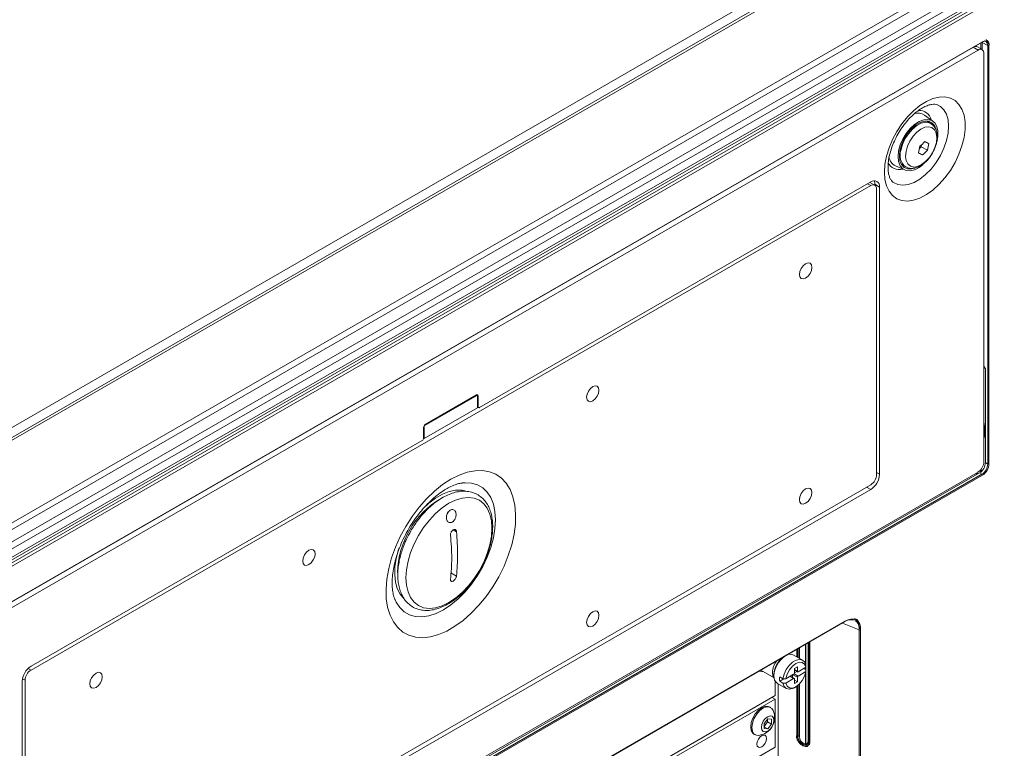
# Model space of a CAD drawing. Header units: millimetres. Extents: x 0 to 1118, y 0 to 864.
# Tile 136 of 156: x 886 to 945, y 568 to 611. Entities that reach past the tile are written whole.
import ezdxf

# ---------------------------------------------------------------- set-up
doc = ezdxf.new("R2010")
doc.units = ezdxf.units.MM

msp = doc.modelspace()

# ---------------------------------------------------------------- linework, layer by layer
at = {"color": 9, "linetype": 'Continuous', "lineweight": 0}
for p, q in [((870.238, 577.831), (1014.36, 661.03)), ((1015.396, 660.863), (871.023, 577.518)), ((1019.669, 658.397), (875.296, 575.051)), ((1019.919, 658.133), (875.546, 574.788)), ((1020.242, 657.573), (875.869, 574.228)), ((1020.346, 657.224), (875.972, 573.879)), ((875.249, 572.62), (1020.719, 656.598)), ((1020.806, 656.446), (875.336, 572.468)), ((1020.346, 656.73), (875.972, 573.385)), ((880.401, 573.277), (943.969, 609.974)), ((944.288, 609.749), (943.945, 609.933)), ((943.945, 609.933), (943.945, 609.505)), ((943.704, 609.475), (943.422, 609.638)), ((943.875, 609.546), (943.875, 609.902)), ((944.288, 584.705), (944.288, 609.749)), ((944.358, 609.749), (944.358, 584.705)), ((937.287, 601.362), (937.094, 601.474)), ((937.818, 601.279), (937.535, 601.443)), ((913.811, 588.788), (913.776, 588.809)), ((913.776, 588.156), (913.811, 588.135)), ((944.096, 586.952), (944.096, 586.566)), ((944.146, 584.787), (944.288, 584.705)), ((880.366, 547.396), (943.934, 584.093)), ((943.969, 584.032), (880.401, 547.335)), ((937.641, 584.195), (937.818, 584.093)), ((943.638, 584.085), (943.55, 584.136)), ((943.62, 584.177), (943.709, 584.126)), ((943.934, 584.093), (943.793, 584.174)), ((943.875, 584.278), (943.972, 584.334)), ((937.287, 583.175), (937.041, 583.317)), ((912.325, 580.768), (912.522, 580.654)), ((912.522, 578), (912.19, 578.192)), ((883.736, 545.267), (935.756, 575.297)), ((936.608, 574.775), (935.601, 575.191)), ((936.608, 556.192), (936.608, 574.775)), ((936.672, 574.778), (936.672, 556.195)), ((933.548, 568.13), (933.548, 574.006)), ((933.58, 574.024), (933.58, 568.132)), ((933.654, 574.067), (933.654, 568.087)), ((932.865, 573.17), (932.865, 573.612)), ((932.929, 573.648), (932.929, 573.133)), ((933.027, 573.705), (933.027, 573.077)), ((933.397, 572.701), (933.397, 573.919)), ((933.4, 573.92), (933.4, 572.686)), ((886.916, 572.476), (887.083, 572.38)), ((932.726, 572.403), (932.902, 572.301)), ((933.397, 572.395), (933.397, 572.535)), ((933.397, 567.943), (933.397, 572.229)), ((933.4, 572.537), (933.4, 572.393)), ((933.4, 572.246), (933.4, 567.941)), ((886.729, 571.767), (886.572, 571.858)), ((932.681, 571.867), (932.46, 571.994)), ((932.902, 571.943), (932.637, 572.097)), ((932.713, 572.155), (932.947, 572.02)), ((932.865, 568.406), (932.865, 571.407)), ((932.929, 571.454), (932.929, 568.409)), ((933.027, 571.542), (933.027, 568.405)), ((932.929, 568.409), (933.019, 568.46)), ((933.633, 568.161), (933.58, 568.132))]:
    msp.add_line(p, q, dxfattribs=at)
at = {"color": 7, "linetype": 'Continuous', "lineweight": 15}
for p, q in [((1015.146, 660.888), (870.773, 577.543)), ((875.869, 573.156), (1020.242, 656.501)), ((880.391, 573.254), (943.959, 609.951)), ((880.383, 573.247), (943.422, 609.638)), ((880.666, 573.083), (943.704, 609.475)), ((943.954, 609.5), (943.671, 609.663)), ((944.058, 609.271), (944.058, 584.838)), ((941.008, 605.22), (940.51, 605.579)), ((940.724, 605.171), (940.579, 605.227)), ((940.874, 605.084), (940.724, 605.171)), ((940.203, 603.593), (940.31, 603.692)), ((940.31, 603.692), (940.332, 603.811)), ((940.681, 603.478), (940.31, 603.692)), ((940.378, 603.199), (940.151, 603.329)), ((938.764, 602.553), (939.323, 602.302)), ((939.255, 602.556), (939.172, 602.563)), ((939.224, 602.572), (939.374, 602.486)), ((937.287, 601.362), (887.083, 572.38)), ((937.287, 601.586), (913.9, 588.084)), ((937.537, 601.387), (937.24, 601.558)), ((937.535, 601.388), (937.535, 601.443)), ((937.641, 584.072), (937.641, 601.158)), ((937.818, 584.093), (937.818, 601.279)), ((933.318, 596.631), (933.315, 596.629)), ((933.036, 596.146), (933.036, 596.142)), ((944.146, 590.401), (944.058, 590.551)), ((944.146, 584.787), (944.146, 590.401)), ((910.594, 586.992), (913.776, 588.829)), ((913.723, 588.84), (910.647, 587.064)), ((913.743, 588.848), (913.776, 588.829)), ((913.776, 588.072), (913.776, 588.829)), ((913.811, 588.135), (913.811, 588.788)), ((920.308, 588.798), (920.308, 588.794)), ((920.59, 589.284), (920.588, 589.281)), ((910.594, 586.235), (913.776, 588.072)), ((913.776, 588.113), (913.837, 588.078)), ((910.585, 586.998), (910.594, 586.992)), ((910.594, 586.992), (910.594, 586.235)), ((944.058, 587.236), (944.096, 586.952)), ((944.082, 586.972), (944.082, 586.586)), ((910.559, 586.911), (910.559, 586.258)), ((944.089, 586.491), (944.094, 586.568)), ((910.47, 586.104), (887.083, 572.603)), ((910.556, 586.231), (910.594, 586.235)), ((943.793, 584.174), (880.23, 547.48)), ((943.704, 584.225), (880.666, 547.834)), ((887.083, 554.477), (937.287, 583.459)), ((912.776, 583.558), (912.864, 583.571)), ((887.083, 554.192), (937.287, 583.175)), ((933.318, 583.159), (933.315, 583.156)), ((933.036, 582.673), (933.036, 582.669)), ((912.048, 581.851), (911.992, 581.777)), ((903.62, 579.487), (903.617, 579.484)), ((903.338, 579.001), (903.337, 578.997)), ((908.855, 576.57), (908.811, 576.68)), ((920.59, 575.811), (920.588, 575.808)), ((883.725, 545.244), (935.745, 575.274)), ((920.308, 575.325), (920.308, 575.321)), ((933.633, 574.055), (933.633, 568.111)), ((933.019, 573.701), (933.019, 573.081)), ((932.307, 573.28), (932.299, 573.285)), ((933.214, 572.969), (932.684, 573.275)), ((930.711, 572.368), (931.513, 571.905)), ((932.902, 572.566), (932.726, 572.464)), ((932.726, 572.464), (932.726, 572.199)), ((932.726, 572.382), (932.915, 572.272)), ((932.726, 572.219), (932.866, 572.3)), ((932.902, 572.301), (932.902, 572.566)), ((933.407, 572.541), (932.947, 572.275)), ((932.947, 572.02), (933.407, 572.286)), ((933.275, 572.465), (933.408, 572.388)), ((933.408, 572.644), (933.407, 572.541)), ((933.407, 572.286), (933.408, 572.388)), ((886.552, 571.685), (886.552, 554.498)), ((886.729, 571.767), (886.729, 554.681)), ((890.61, 571.653), (890.609, 571.65)), ((890.892, 572.139), (890.889, 572.137)), ((931.504, 572.131), (931.504, 572.029)), ((931.572, 571.723), (931.572, 570.848)), ((931.849, 571.968), (932.043, 571.856)), ((931.849, 571.713), (932.097, 571.856)), ((931.849, 571.713), (932.043, 571.601)), ((932.221, 571.857), (932.043, 571.856)), ((932.681, 572.122), (932.221, 571.857)), ((932.221, 571.601), (932.681, 571.867)), ((932.713, 571.87), (932.479, 572.005)), ((932.62, 571.924), (932.62, 572.086)), ((932.726, 571.841), (932.726, 571.576)), ((932.726, 571.78), (932.902, 571.678)), ((932.726, 571.576), (932.902, 571.678)), ((932.902, 571.678), (932.902, 571.943)), ((931.707, 571.582), (932.237, 571.275)), ((931.747, 571.558), (931.747, 562.062)), ((932.043, 571.601), (932.221, 571.601)), ((932.726, 571.324), (932.814, 571.375)), ((933.019, 571.535), (933.019, 568.416)), ((882.834, 542.501), (931.572, 570.637)), ((909.187, 557.926), (931.572, 570.848)), ((931.389, 570.743), (931.572, 570.637)), ((931.572, 570.637), (931.572, 567.759)), ((931.313, 570.134), (931.245, 570.173)), ((931.13, 569.452), (930.909, 569.177)), ((931.121, 569.27), (931.121, 569.441)), ((931.351, 569.432), (931.13, 569.452)), ((931.351, 569.137), (931.351, 569.432)), ((930.909, 569.006), (931.121, 569.27)), ((930.909, 569.177), (930.909, 568.882)), ((930.909, 568.99), (931.13, 568.862)), ((930.909, 568.882), (931.13, 568.862)), ((931.121, 569.27), (931.351, 569.137)), ((931.13, 568.862), (931.351, 569.137)), ((930.308, 568.549), (930.375, 568.511)), ((931.572, 567.759), (882.834, 539.623)), ((933.486, 567.951), (933.624, 568.027))]:
    msp.add_line(p, q, dxfattribs=at)
at = {"color": 9, "linetype": 'Continuous', "lineweight": 0, "flags": 128}
for points in [[(943.945, 609.933), (943.937, 609.937), (943.935, 609.938)], [(938.107, 602.161), (938.138, 601.731), (938.231, 601.349), (938.383, 601.024), (938.591, 600.765), (938.849, 600.577), (939.15, 600.467), (939.487, 600.437), (939.85, 600.488), (940.231, 600.618), (940.62, 600.824), (941.006, 601.101), (941.379, 601.441), (941.73, 601.837), (942.05, 602.276), (942.331, 602.749), (942.564, 603.243), (942.745, 603.745), (942.868, 604.242), (942.93, 604.721), (942.93, 605.17), (942.868, 605.577), (942.745, 605.931), (942.564, 606.225), (942.331, 606.449), (942.05, 606.598), (941.73, 606.668), (941.379, 606.658), (941.006, 606.567), (940.62, 606.399), (940.231, 606.156), (939.85, 605.847), (939.487, 605.478), (939.15, 605.059), (938.849, 604.601), (938.591, 604.116), (938.383, 603.617), (938.231, 603.116), (938.138, 602.626), (938.107, 602.161)], [(941.282, 606.198), (941.453, 606.106), (941.663, 605.905), (941.819, 605.634), (941.915, 605.301), (941.947, 604.918), (941.915, 604.498), (941.819, 604.055), (941.663, 603.604), (941.453, 603.161), (941.195, 602.74), (940.898, 602.356), (940.572, 602.022), (940.229, 601.75), (939.879, 601.548), (939.536, 601.424), (939.21, 601.382), (938.913, 601.423), (938.655, 601.546), (938.62, 601.571)], [(939.092, 603.474), (939.186, 603.815), (939.339, 604.155), (939.541, 604.471), (939.779, 604.744), (940.039, 604.957), (940.305, 605.096), (940.559, 605.153), (940.786, 605.124), (940.883, 605.079)], [(939.401, 603.406), (939.376, 603.112), (939.414, 602.857), (939.513, 602.658), (939.667, 602.528), (939.864, 602.477), (940.091, 602.508), (940.333, 602.619), (940.573, 602.802), (940.795, 603.044), (940.984, 603.331), (941.127, 603.64), (941.214, 603.953), (941.239, 604.247), (941.2, 604.502), (941.101, 604.701), (940.948, 604.831), (940.751, 604.882), (940.523, 604.851), (940.281, 604.74), (940.041, 604.557), (939.819, 604.314), (939.63, 604.028), (939.487, 603.718), (939.401, 603.406)], [(912.185, 583.794), (912.681, 584.044), (913.168, 584.215), (913.64, 584.307), (914.087, 584.316), (914.504, 584.244), (914.882, 584.09), (915.216, 583.858), (915.5, 583.552), (915.73, 583.176), (915.901, 582.737), (916.012, 582.241), (916.059, 581.698), (916.044, 581.115), (915.964, 580.503), (915.823, 579.872), (915.622, 579.231), (915.364, 578.592), (915.055, 577.965), (914.698, 577.36), (914.3, 576.787), (913.867, 576.256), (913.407, 575.775), (912.926, 575.352), (912.433, 574.994), (911.937, 574.707), (911.444, 574.496), (910.964, 574.364), (910.503, 574.314), (910.07, 574.345), (909.672, 574.459), (909.315, 574.652), (909.006, 574.921), (908.748, 575.263), (908.547, 575.672), (908.406, 576.14), (908.327, 576.66), (908.311, 577.225), (908.358, 577.823), (908.469, 578.446), (908.64, 579.083), (908.87, 579.725), (909.154, 580.359), (909.488, 580.977), (909.867, 581.567), (910.283, 582.12), (910.73, 582.627), (911.202, 583.08), (911.689, 583.471), (912.185, 583.794)], [(943.864, 584.224), (943.86, 584.229), (943.854, 584.233)], [(912.864, 583.571), (913.035, 583.587), (913.425, 583.566), (913.78, 583.464), (914.094, 583.283), (914.36, 583.026), (914.573, 582.699), (914.728, 582.308), (914.822, 581.862), (914.854, 581.369), (914.822, 580.839), (914.728, 580.284), (914.573, 579.714), (914.36, 579.142), (914.094, 578.578), (913.78, 578.034), (913.425, 577.522), (913.035, 577.051), (912.62, 576.632), (912.186, 576.273), (911.743, 575.981), (911.3, 575.762), (910.867, 575.62), (910.451, 575.559), (910.061, 575.58), (909.706, 575.682), (909.392, 575.863), (909.126, 576.12), (908.913, 576.447), (908.855, 576.57)], [(910.512, 582.02), (910.874, 582.359), (911.275, 582.662), (911.681, 582.896), (912.082, 583.056), (912.469, 583.138), (912.833, 583.14), (913.019, 583.107)], [(914.644, 580.869), (914.612, 580.386), (914.518, 579.878), (914.363, 579.358), (914.152, 578.839), (913.89, 578.333), (913.583, 577.853), (913.239, 577.411), (912.866, 577.017), (912.473, 576.682), (912.071, 576.413), (911.668, 576.217), (911.276, 576.099), (910.903, 576.062), (910.559, 576.107), (910.252, 576.233), (909.99, 576.436), (909.779, 576.712), (909.624, 577.053), (909.53, 577.452), (909.498, 577.899), (909.53, 578.382), (909.624, 578.889), (909.779, 579.409), (909.99, 579.928), (910.252, 580.434), (910.559, 580.914), (910.903, 581.356), (911.276, 581.75), (911.668, 582.086), (912.071, 582.354), (912.473, 582.55), (912.866, 582.668), (913.239, 582.705), (913.583, 582.66), (913.89, 582.535), (914.152, 582.331), (914.363, 582.056), (914.518, 581.714), (914.612, 581.315), (914.644, 580.869)], [(909.401, 576.623), (909.369, 576.652), (909.148, 576.918), (908.982, 577.25), (908.875, 577.64), (908.828, 578.079), (908.844, 578.556), (908.921, 579.061), (909.058, 579.582), (909.096, 579.698)], [(931.511, 571.921), (931.445, 572.031), (931.411, 572.233)]]:
    msp.add_lwpolyline(points, dxfattribs=at)
at = {"color": 7, "linetype": 'Continuous', "lineweight": 15, "flags": 128}
for points in [[(938.955, 603.44), (939.05, 603.795), (939.203, 604.15), (939.405, 604.486), (939.645, 604.784), (939.91, 605.029), (940.187, 605.206), (940.46, 605.308), (940.714, 605.327), (940.936, 605.264), (941.114, 605.121), (941.238, 604.907), (941.301, 604.632), (941.301, 604.312), (941.236, 603.964), (941.236, 603.963)], [(941.21, 604.66), (941.195, 604.73), (941.098, 604.963), (940.944, 605.128), (940.742, 605.215), (940.503, 605.219), (940.242, 605.14), (939.973, 604.983), (939.713, 604.756), (939.476, 604.474), (939.277, 604.151), (939.126, 603.808), (939.033, 603.463)], [(940.706, 605.221), (940.744, 605.167), (940.752, 605.154)], [(940.42, 602.633), (940.183, 602.453), (939.907, 602.313), (939.642, 602.252), (939.402, 602.274), (939.201, 602.377), (939.049, 602.557), (938.954, 602.804), (938.923, 603.103), (938.955, 603.44)], [(939.033, 603.463), (939.002, 603.137), (939.036, 602.85), (939.134, 602.617), (939.288, 602.452), (939.49, 602.365), (939.729, 602.361), (939.926, 602.413)], [(939.103, 602.67), (939.127, 602.646), (939.224, 602.572)], [(933.77, 596.473), (933.741, 596.621), (933.661, 596.714), (933.54, 596.737), (933.398, 596.688), (933.256, 596.573), (933.136, 596.411), (933.055, 596.225), (933.027, 596.045), (933.055, 595.897), (933.136, 595.804), (933.256, 595.781), (933.398, 595.83), (933.54, 595.945), (933.661, 596.107), (933.741, 596.293), (933.77, 596.473)], [(933.398, 595.83), (933.256, 595.781), (933.136, 595.804), (933.055, 595.897), (933.027, 596.045), (933.055, 596.225), (933.136, 596.411), (933.256, 596.573), (933.398, 596.688), (933.54, 596.737), (933.661, 596.714), (933.741, 596.621), (933.77, 596.473), (933.741, 596.293), (933.661, 596.107), (933.54, 595.945), (933.398, 595.83)], [(921.042, 589.126), (921.013, 589.273), (920.933, 589.366), (920.812, 589.389), (920.67, 589.34), (920.528, 589.225), (920.408, 589.063), (920.327, 588.877), (920.299, 588.697), (920.327, 588.549), (920.408, 588.457), (920.528, 588.433), (920.67, 588.483), (920.812, 588.597), (920.933, 588.76), (921.013, 588.945), (921.042, 589.126)], [(920.67, 588.483), (920.528, 588.433), (920.408, 588.457), (920.327, 588.549), (920.299, 588.697), (920.327, 588.877), (920.408, 589.063), (920.528, 589.225), (920.67, 589.34), (920.812, 589.389), (920.933, 589.366), (921.013, 589.273), (921.042, 589.126), (921.013, 588.945), (920.933, 588.76), (920.812, 588.597), (920.67, 588.483)], [(933.77, 583), (933.741, 583.148), (933.661, 583.241), (933.54, 583.264), (933.398, 583.215), (933.256, 583.1), (933.136, 582.938), (933.055, 582.752), (933.027, 582.572), (933.055, 582.424), (933.136, 582.331), (933.256, 582.308), (933.398, 582.357), (933.54, 582.472), (933.661, 582.634), (933.741, 582.82), (933.77, 583)], [(933.398, 582.357), (933.256, 582.308), (933.136, 582.331), (933.055, 582.424), (933.027, 582.572), (933.055, 582.752), (933.136, 582.938), (933.256, 583.1), (933.398, 583.215), (933.54, 583.264), (933.661, 583.241), (933.741, 583.148), (933.77, 583), (933.741, 582.82), (933.661, 582.634), (933.54, 582.472), (933.398, 582.357)], [(904.071, 579.329), (904.043, 579.476), (903.962, 579.569), (903.842, 579.592), (903.7, 579.543), (903.558, 579.428), (903.437, 579.266), (903.357, 579.08), (903.329, 578.9), (903.357, 578.752), (903.437, 578.66), (903.558, 578.636), (903.7, 578.686), (903.842, 578.8), (903.962, 578.963), (904.043, 579.148), (904.071, 579.329)], [(903.7, 578.686), (903.558, 578.636), (903.437, 578.66), (903.357, 578.752), (903.329, 578.9), (903.357, 579.08), (903.437, 579.266), (903.558, 579.428), (903.7, 579.543), (903.842, 579.592), (903.962, 579.569), (904.043, 579.476), (904.071, 579.329), (904.043, 579.148), (903.962, 578.963), (903.842, 578.8), (903.7, 578.686)], [(921.042, 575.653), (921.013, 575.8), (920.933, 575.893), (920.812, 575.916), (920.67, 575.867), (920.528, 575.752), (920.408, 575.59), (920.327, 575.404), (920.299, 575.224), (920.327, 575.076), (920.408, 574.984), (920.528, 574.96), (920.67, 575.01), (920.812, 575.124), (920.933, 575.287), (921.013, 575.472), (921.042, 575.653)], [(920.67, 575.01), (920.528, 574.96), (920.408, 574.984), (920.327, 575.076), (920.299, 575.224), (920.327, 575.404), (920.408, 575.59), (920.528, 575.752), (920.67, 575.867), (920.812, 575.916), (920.933, 575.893), (921.013, 575.8), (921.042, 575.653), (921.013, 575.472), (920.933, 575.287), (920.812, 575.124), (920.67, 575.01)], [(936.265, 575.361), (936.199, 575.39), (935.926, 575.364), (935.855, 575.339), (935.723, 575.275), (935.723, 575.275), (935.723, 575.275)], [(932.043, 571.856), (932.111, 572.131), (932.238, 572.406), (932.413, 572.653), (932.618, 572.848), (932.834, 572.973), (933.039, 573.014), (933.213, 572.969), (933.341, 572.841), (933.408, 572.644)], [(933.407, 572.541), (933.334, 572.724), (933.199, 572.829), (933.019, 572.844), (932.814, 572.767), (932.609, 572.608), (932.429, 572.384), (932.294, 572.123), (932.221, 571.857)], [(891.343, 571.981), (891.315, 572.129), (891.234, 572.221), (891.114, 572.245), (890.972, 572.195), (890.83, 572.081), (890.709, 571.918), (890.629, 571.733), (890.601, 571.552), (890.629, 571.405), (890.709, 571.312), (890.83, 571.289), (890.972, 571.338), (891.114, 571.453), (891.234, 571.615), (891.315, 571.801), (891.343, 571.981)], [(890.972, 571.338), (890.83, 571.289), (890.709, 571.312), (890.629, 571.405), (890.601, 571.552), (890.629, 571.733), (890.709, 571.918), (890.83, 572.081), (890.972, 572.195), (891.114, 572.245), (891.234, 572.221), (891.315, 572.129), (891.343, 571.981), (891.315, 571.801), (891.234, 571.615), (891.114, 571.453), (890.972, 571.338)], [(930.831, 572.299), (930.77, 572.291), (930.615, 572.313)], [(932.221, 571.601), (932.294, 571.418), (932.429, 571.313), (932.609, 571.298), (932.814, 571.375), (933.019, 571.535), (933.199, 571.758), (933.334, 572.019), (933.407, 572.286)], [(932.726, 571.324), (932.618, 571.271), (932.413, 571.23), (932.238, 571.275), (932.111, 571.403), (932.043, 571.601)], [(930.308, 568.549), (930.24, 568.602), (930.146, 568.761), (930.114, 568.979), (930.146, 569.234), (930.24, 569.502), (930.387, 569.756), (930.572, 569.971), (930.777, 570.127), (930.982, 570.208), (931.166, 570.205), (931.245, 570.173)], [(930.606, 568.471), (930.454, 568.478), (930.308, 568.563), (930.213, 568.722), (930.181, 568.94), (930.213, 569.195), (930.308, 569.463), (930.454, 569.717), (930.639, 569.932), (930.844, 570.088), (931.049, 570.169), (931.233, 570.167), (931.38, 570.082), (931.463, 569.954)], [(931.503, 569.373), (931.475, 569.191), (931.394, 569.005), (931.273, 568.841), (931.13, 568.726), (930.987, 568.677), (930.866, 568.7), (930.785, 568.793), (930.757, 568.942), (930.785, 569.123), (930.866, 569.31), (930.987, 569.473), (931.13, 569.588), (931.273, 569.638), (931.394, 569.614), (931.475, 569.521), (931.503, 569.373)], [(931.068, 568.284), (931.046, 568.4), (930.983, 568.473), (930.888, 568.492), (930.777, 568.453), (930.665, 568.363), (930.57, 568.235), (930.507, 568.089), (930.485, 567.948), (930.507, 567.832), (930.57, 567.759), (930.665, 567.74), (930.777, 567.779), (930.888, 567.869), (930.983, 567.997), (931.046, 568.143), (931.068, 568.284)], [(933.418, 567.928), (933.42, 567.929), (933.423, 567.93)]]:
    msp.add_lwpolyline(points, dxfattribs=at)
at = {"color": 7, "linetype": 'Continuous', "lineweight": 15}
for centre, radius, start, end in [((943.944, 609.971), 0.0247, 305.07521, 6.23697), ((943.568, 609.434), 0.251, 65.69288, 125.61758), ((943.842, 609.306), 0.218, 350.78596, 129.20329), ((940.121, 604.992), 0.704, 56.42267, 110.40471), ((936.138, 604.263), 4.12, 346.72732, 352.35446), ((937.513, 606.959), 4.226, 309.85255, 315.4441), ((937.67, 606.443), 4.226, 309.85255, 315.4441), ((955.883, 633.506), 33.269, 242.50761, 242.95287), ((936.671, 604.424), 4.12, 346.72732, 352.35446), ((939.086, 603.192), 0.716, 188.27068, 243.26832), ((955.506, 632.829), 33.269, 242.50761, 242.95287), ((937.494, 601.332), 0.328, 350.78596, 129.20329), ((937.425, 601.193), 0.218, 350.78596, 129.20329), ((937.05, 601.459), 0.485, 358.03802, 23.99525), ((913.758, 588.797), 0.0546, 350.78596, 129.20329), ((913.865, 588.127), 0.0546, 170.78596, 309.20329), ((910.751, 586.902), 0.192, 122.60548, 177.39452), ((944.107, 586.974), 0.0248, 185.33297, 244.61452), ((910.367, 586.266), 0.192, 302.60548, 357.39452), ((943.29, 584.873), 0.768, 302.60548, 357.39452), ((936.666, 584.146), 1.153, 302.60548, 357.39452), ((936.873, 584.107), 0.768, 302.60548, 357.39452), ((914.277, 578.107), 5.274, 120.50498, 178.80947), ((933.002, 571.965), 1.499, 124.4021, 177.53883), ((932.808, 572.077), 1.305, 124.46956, 177.5963), ((932.483, 572.861), 0.46, 64.13375, 122.6017), ((887.704, 571.632), 1.153, 122.60548, 177.39452), ((887.497, 571.732), 0.768, 122.60548, 177.39452), ((932.929, 572.296), 0.0273, 170.78596, 309.20329), ((931.976, 571.973), 0.475, 173.19552, 235.4923), ((932.759, 571.84), 0.919, 172.01766, 187.98234), ((932.63, 572.203), 0.0961, 302.60548, 357.39452), ((932.699, 571.846), 0.0273, 350.78596, 129.20329), ((932.998, 571.939), 0.0961, 122.60548, 177.39452), ((930.463, 569.542), 1.081, 277.60709, 22.39829), ((933.49, 568.397), 0.463, 178.91066, 258.39922), ((933.66, 568.115), 0.0278, 187.15419, 256.9307), ((933.414, 567.953), 0.025, 274.40575, 278.44996)]:
    msp.add_arc(centre, radius, start, end, dxfattribs=at)
at = {"color": 9, "linetype": 'Continuous', "lineweight": 0}
for centre, radius, start, end in [((944.322, 609.818), 0.077, 243.23378, 297.34352), ((940.181, 605.123), 0.741, 13.56318, 92.42467), ((939.922, 603.178), 0.881, 160.37611, 232.24969), ((938.987, 603.051), 0.728, 204.67697, 287.26895), ((944.107, 586.588), 0.0248, 185.33297, 244.61452), ((944.322, 584.774), 0.077, 243.23378, 297.34352), ((943.828, 584.251), 0.0543, 345.89504, 30.51789), ((943.892, 584.028), 0.077, 2.65231, 56.77029), ((935.732, 575.294), 0.0242, 304.41109, 6.90109), ((936.636, 574.847), 0.0782, 248.69388, 297.08878), ((932.623, 572.177), 1.213, 142.47054, 177.36686), ((932.894, 568.479), 0.0785, 248.75521, 296.44751), ((933.031, 568.416), 0.012, 184.12934, 247.1908), ((933.562, 568.167), 0.0393, 248.75521, 296.44751), ((933.41, 567.966), 0.0267, 240.16775, 248.14098), ((933.416, 567.948), 0.0199, 195.13945, 271.03693), ((933.417, 567.946), 0.0179, 196.09008, 272.66629)]:
    msp.add_arc(centre, radius, start, end, dxfattribs=at)
at = {"color": 7, "linetype": 'Continuous', "lineweight": 15}
for centre, major_axis, ratio, start_param, end_param in [((943.933, 609.545), (0.251, 0.432), 0.577167, 5.499601, 7.070093), ((943.793, 584.583), (0.25, 0.433), 0.577557, 3.927062, 5.497554), ((933.257, 568.248), (-0.23, 0.268), 0.666569, 2.745768, 3.803715)]:
    msp.add_ellipse(centre, major_axis=major_axis, ratio=ratio, start_param=start_param, end_param=end_param, dxfattribs=at)
at = {"color": 9, "linetype": 'Continuous', "lineweight": 0}
for centre, major_axis, ratio, start_param, end_param in [((943.969, 609.525), (0.275, 0.476), 0.577206, 5.497858, 7.06835), ((943.933, 584.501), (0.25, 0.433), 0.579607, 3.927062, 5.497553), ((943.969, 584.481), (0.275, 0.476), 0.577557, 3.927062, 5.497554)]:
    msp.add_ellipse(centre, major_axis=major_axis, ratio=ratio, start_param=start_param, end_param=end_param, dxfattribs=at)
at = {"color": 7, "linetype": 'Continuous', "lineweight": 15}
for points, knots in [([(944.372, 609.77), (944.371, 609.801), (944.366, 609.894), (944.312, 610.007), (944.233, 610.081), (944.18, 610.084), (944.171, 610.084)], [0, 0, 0, 0, 0.203643, 0.596304, 0.932458, 1, 1, 1, 1]), ([(938.325, 602.464), (938.326, 602.523), (938.329, 602.693), (938.37, 603.008), (938.465, 603.407), (938.608, 603.821), (938.797, 604.237), (939.026, 604.641), (939.288, 605.02), (939.574, 605.361), (939.874, 605.653), (940.175, 605.89), (940.465, 606.065), (940.73, 606.178), (940.958, 606.232), (941.137, 606.236), (941.236, 606.22), (941.275, 606.199), (941.281, 606.195)], [0, 0, 0, 0, 0.034883, 0.102021, 0.169834, 0.238333, 0.307349, 0.376656, 0.44601, 0.515091, 0.583648, 0.651462, 0.718388, 0.784484, 0.850274, 0.916726, 0.986546, 1, 1, 1, 1]), ([(940.981, 603.312), (941.026, 603.396), (941.126, 603.581), (941.223, 603.885), (941.274, 604.205), (941.26, 604.498), (941.184, 604.747), (941.062, 604.947), (940.943, 605.034), (940.886, 605.075)], [0, 0, 0, 0, 0.127441, 0.28269, 0.439649, 0.599357, 0.741994, 0.876425, 1, 1, 1, 1]), ([(939.39, 602.485), (939.445, 602.457), (939.568, 602.395), (939.791, 602.384), (940.035, 602.432), (940.285, 602.549), (940.533, 602.731), (940.76, 602.973), (940.913, 603.174), (940.972, 603.294), (940.981, 603.312)], [0, 0, 0, 0, 0.106192, 0.23856, 0.374324, 0.518456, 0.669232, 0.821578, 0.973433, 1, 1, 1, 1]), ([(938.618, 601.574), (938.586, 601.601), (938.526, 601.654), (938.439, 601.802), (938.368, 602.01), (938.33, 602.239), (938.326, 602.406), (938.325, 602.464)], [0, 0, 0, 0, 0.235839, 0.452522, 0.659674, 0.880131, 1, 1, 1, 1]), ([(944.058, 586.299), (944.063, 586.31), (944.074, 586.331), (944.077, 586.36), (944.079, 586.374)], [0, 0, 0, 0, 0.4880018, 1, 1, 1, 1]), ([(911.926, 583.222), (911.987, 583.256), (912.165, 583.354), (912.439, 583.47), (912.692, 583.547), (912.813, 583.56), (912.855, 583.565)], [0, 0, 0, 0, 0.1722526, 0.4992274, 0.8249506, 1, 1, 1, 1]), ([(908.851, 576.588), (908.844, 576.6), (908.804, 576.68), (908.742, 576.895), (908.685, 577.232), (908.668, 577.626), (908.694, 578.064), (908.767, 578.538), (908.888, 579.04), (909.058, 579.559), (909.274, 580.084), (909.532, 580.603), (909.829, 581.106), (910.159, 581.583), (910.513, 582.023), (910.883, 582.419), (911.261, 582.761), (911.613, 583.031), (911.83, 583.163), (911.926, 583.222)], [0, 0, 0, 0, 0.011327, 0.074962, 0.136448, 0.1975, 0.258708, 0.32041, 0.382694, 0.445513, 0.508759, 0.572296, 0.635978, 0.69965, 0.76312, 0.826242, 0.888874, 0.950897, 1, 1, 1, 1]), ([(913.907, 578.324), (913.997, 578.488), (914.123, 578.719), (914.279, 579.071), (914.396, 579.373), (914.51, 579.731), (914.601, 580.103), (914.663, 580.483), (914.691, 580.86), (914.683, 581.228), (914.636, 581.581), (914.548, 581.912), (914.417, 582.217), (914.241, 582.489), (914.016, 582.724), (913.74, 582.911), (913.423, 583.035), (913.079, 583.088), (912.725, 583.075), (912.36, 582.998), (911.993, 582.861), (911.63, 582.67), (911.278, 582.432), (910.947, 582.157), (910.645, 581.861), (910.395, 581.576), (910.181, 581.301), (909.984, 581.02), (909.858, 580.811), (909.791, 580.7)], [0, 0, 0, 0, 0.047007, 0.066066, 0.09752, 0.129879, 0.164294, 0.199875, 0.236297, 0.273333, 0.310862, 0.3488, 0.38715, 0.426013, 0.465703, 0.506898, 0.550745, 0.59212, 0.634018, 0.676167, 0.718188, 0.759799, 0.800727, 0.840613, 0.878376, 0.913231, 0.938791, 0.967354, 1, 1, 1, 1]), ([(912.151, 581.945), (912.184, 581.96), (912.249, 581.989), (912.344, 581.977), (912.424, 581.924), (912.479, 581.833), (912.504, 581.714), (912.495, 581.582), (912.454, 581.45), (912.386, 581.335), (912.318, 581.267), (912.245, 581.22), (912.168, 581.193), (912.073, 581.203), (911.994, 581.256), (911.938, 581.347), (911.913, 581.465), (911.922, 581.598), (911.963, 581.73), (912.031, 581.845), (912.099, 581.913), (912.141, 581.939), (912.151, 581.945)], [0, 0, 0, 0, 0.053686, 0.107372, 0.161059, 0.214745, 0.268431, 0.322117, 0.375804, 0.42949, 0.483176, 0.5, 0.553686, 0.607372, 0.661059, 0.714745, 0.768431, 0.822117, 0.875804, 0.92949, 0.983176, 1, 1, 1, 1]), ([(911.992, 581.777), (911.961, 581.71), (911.918, 581.614), (911.919, 581.511), (911.919, 581.48)], [0, 0, 0, 0, 0.703874, 1, 1, 1, 1]), ([(909.791, 580.7), (909.701, 580.535), (909.575, 580.304), (909.42, 579.952), (909.302, 579.651), (909.188, 579.292), (909.098, 578.92), (909.036, 578.541), (909.007, 578.163), (909.015, 577.795), (909.062, 577.443), (909.15, 577.111), (909.281, 576.807), (909.458, 576.534), (909.682, 576.3), (909.959, 576.112), (910.276, 575.989), (910.619, 575.935), (910.973, 575.949), (911.338, 576.026), (911.706, 576.163), (912.069, 576.354), (912.42, 576.592), (912.751, 576.866), (913.053, 577.162), (913.303, 577.447), (913.517, 577.722), (913.715, 578.003), (913.84, 578.212), (913.907, 578.324)], [0, 0, 0, 0, 0.047007, 0.066066, 0.09752, 0.129879, 0.164294, 0.199875, 0.236297, 0.273333, 0.310862, 0.3488, 0.38715, 0.426013, 0.465703, 0.506898, 0.550745, 0.59212, 0.634018, 0.676167, 0.718188, 0.759799, 0.800727, 0.840613, 0.878376, 0.913231, 0.938791, 0.967354, 1, 1, 1, 1]), ([(912.169, 580.45), (912.168, 580.475), (912.168, 580.527), (912.192, 580.609), (912.233, 580.685), (912.28, 580.738), (912.332, 580.775), (912.385, 580.794), (912.441, 580.789), (912.486, 580.758), (912.514, 580.709), (912.52, 580.67), (912.522, 580.654)], [0, 0, 0, 0, 0.108281, 0.216574, 0.324522, 0.431756, 0.499985, 0.606407, 0.712818, 0.819561, 0.927007, 1, 1, 1, 1]), ([(912.522, 580.654), (912.556, 580.195), (912.624, 579.272), (912.556, 578.426), (912.522, 578)], [0, 0, 0, 0, 0.4965336, 1, 1, 1, 1]), ([(912.169, 577.796), (912.203, 578.216), (912.27, 579.061), (912.203, 579.985), (912.169, 580.45)], [0, 0, 0, 0, 0.4965336, 1, 1, 1, 1]), ([(912.522, 578), (912.518, 577.977), (912.509, 577.932), (912.472, 577.856), (912.422, 577.786), (912.37, 577.736), (912.317, 577.7), (912.266, 577.679), (912.217, 577.68), (912.182, 577.706), (912.166, 577.747), (912.168, 577.782), (912.169, 577.796)], [0, 0, 0, 0, 0.108281, 0.216574, 0.324522, 0.431756, 0.499985, 0.606407, 0.712818, 0.819561, 0.927007, 1, 1, 1, 1]), ([(936.683, 574.82), (936.683, 574.851), (936.683, 574.965), (936.639, 575.145), (936.533, 575.327), (936.416, 575.434), (936.332, 575.453), (936.314, 575.456)], [0, 0, 0, 0, 0.096982, 0.362862, 0.646325, 0.925258, 1, 1, 1, 1]), ([(936.608, 574.775), (936.608, 574.775), (936.608, 574.887), (936.572, 575.089), (936.471, 575.277), (936.37, 575.315), (936.345, 575.325)], [0, 0, 0, 0, 0.0000156, 0.4293123, 0.8579626, 1, 1, 1, 1]), ([(932.845, 568.434), (932.845, 568.425), (932.844, 568.366), (932.874, 568.236), (932.968, 568.067), (933.109, 567.921), (933.276, 567.825), (933.42, 567.789), (933.49, 567.811), (933.51, 567.817)], [0, 0, 0, 0, 0.028856, 0.19933, 0.376126, 0.555562, 0.738544, 0.925903, 1, 1, 1, 1]), ([(933.654, 568.087), (933.654, 568.036), (933.644, 567.99), (933.614, 567.931), (933.602, 567.914), (933.573, 567.883), (933.556, 567.87), (933.519, 567.849), (933.5, 567.842), (933.457, 567.831), (933.434, 567.828), (933.363, 567.828), (933.311, 567.839), (933.209, 567.88), (933.158, 567.911), (933.087, 567.968), (933.063, 567.99), (933.021, 568.035), (933.001, 568.059), (932.964, 568.109), (932.947, 568.136), (932.918, 568.19), (932.906, 568.217), (932.876, 568.3), (932.865, 568.355), (932.865, 568.406)], [0, 0, 0, 0, 0.125, 0.125, 0.1875, 0.1875, 0.25, 0.25, 0.3125, 0.3125, 0.375, 0.375, 0.5, 0.5, 0.625, 0.625, 0.6875, 0.6875, 0.75, 0.75, 0.8125, 0.8125, 0.875, 0.875, 1, 1, 1, 1]), ([(932.929, 568.409), (932.929, 568.409), (932.929, 568.403), (932.93, 568.358), (932.95, 568.266), (933.016, 568.139), (933.113, 568.027), (933.231, 567.943), (933.355, 567.897), (933.47, 567.893), (933.563, 567.932), (933.626, 568.001), (933.635, 568.067), (933.64, 568.097)], [0, 0, 0, 0, 0.000012, 0.01732, 0.127482, 0.239296, 0.352563, 0.466376, 0.579582, 0.691344, 0.801511, 0.910318, 1, 1, 1, 1]), ([(933.58, 568.132), (933.58, 568.077), (933.565, 568.029), (933.51, 567.959), (933.47, 567.937), (933.423, 567.93)], [0, 0, 0, 0, 0.5, 0.5, 1, 1, 1, 1])]:
    msp.add_open_spline(points, degree=3, knots=knots, dxfattribs=at)
at = {"color": 9, "linetype": 'Continuous', "lineweight": 0}
for points, knots in [([(944.096, 586.566), (944.097, 586.463), (944.099, 586.347), (944.062, 586.264), (944.058, 586.254)], [0, 0, 0, 0, 0.8813323, 1, 1, 1, 1]), ([(935.756, 575.297), (935.816, 575.332), (935.875, 575.36), (935.993, 575.401), (936.051, 575.414), (936.161, 575.426), (936.214, 575.425), (936.314, 575.406), (936.36, 575.39), (936.445, 575.342), (936.484, 575.31), (936.551, 575.235), (936.579, 575.191), (936.613, 575.115), (936.624, 575.088), (936.641, 575.032), (936.649, 575.003), (936.666, 574.912), (936.672, 574.847), (936.672, 574.778)], [0, 0, 0, 0, 0.125, 0.125, 0.25, 0.25, 0.375, 0.375, 0.5, 0.5, 0.625, 0.625, 0.75, 0.75, 0.8125, 0.8125, 0.875, 0.875, 1, 1, 1, 1])]:
    msp.add_open_spline(points, degree=3, knots=knots, dxfattribs=at)
msp.add_open_spline([(943.875, 584.278), (943.862, 584.271), (943.854, 584.254), (943.854, 584.233)], degree=3, dxfattribs=at)

doc.saveas('drawing.dxf')
